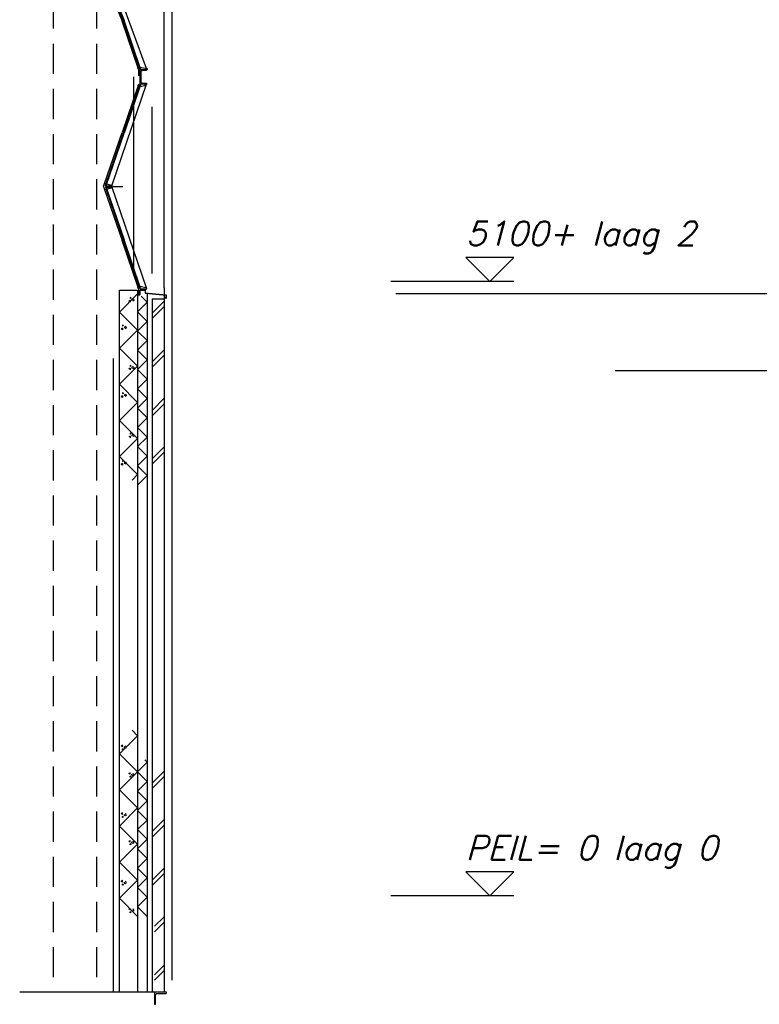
# Model space of a CAD drawing. Extents: x -152209 to 159908, y 32091 to 111955.
# Tile 48 of 59: x 118510 to 124652, y 54710 to 62884. Entities that reach past the tile are written whole.
import ezdxf

# ---------------------------------------------------------------- set-up
doc = ezdxf.new("R2010")
doc.units = 0
doc.header["$LTSCALE"] = 1000
doc.header["$MEASUREMENT"] = 0
doc.linetypes.add('HIDDEN', pattern=[0.375, 0.25, -0.125])
doc.layers.get('0').update_dxf_attribs({"linetype": 'CONTINUOUS'})
for name, color, linetype in [('ALGEM-ARC', 15, 'CONTINUOUS'), ('ALUM-DRS', 4, 'CONTINUOUS'), ('BETON-ARC', 15, 'CONTINUOUS'), ('BETON-DRS', 7, 'CONTINUOUS'), ('BIB', 7, 'CONTINUOUS'), ('GLAS-ARC', 4, 'CONTINUOUS'), ('HOUT-AZ', 15, 'CONTINUOUS'), ('HOUT-DRS', 4, 'CONTINUOUS'), ('ISOL-ALG', 3, 'CONTINUOUS'), ('ISOL-ARC', 15, 'CONTINUOUS'), ('PEILM', 3, 'CONTINUOUS'), ('STAAL-AZ', 3, 'CONTINUOUS'), ('STAAL-DRS', 4, 'CONTINUOUS'), ('STAALWND', 3, 'HIDDEN'), ('STEEN-ARC', 15, 'CONTINUOUS'), ('STEEN-AZ', 3, 'CONTINUOUS'), ('STEEN-DRS', 7, 'CONTINUOUS')]:
    doc.layers.add(name, color=color, linetype=linetype)
doc.styles.get("Standard").update_dxf_attribs({"font": 'simplex'})

# ---------------------------------------------------------------- blocks, each defined once
blk = doc.blocks.new('UNP120')
at = {"layer": 'STAAL-DRS'}
blk.add_lwpolyline([(0, 120), (55, 120), (55, 117.4, -0.391021), (50.9, 112.9), (15.3, 110, 0.391021), (7, 101.1), (7, 18.9, 0.391021), (15.3, 10), (50.9, 7.1, -0.391021), (55, 2.6), (55, 0), (0, 0)], format="xyb", close=True, dxfattribs=at)
blk = doc.blocks.new('TRARAAM')
at = {"layer": 'GLAS-ARC'}
for p, q in [((-201, 1635.2), (-195.3, 1633.3)), ((-195.3, 1633.3), (-331.9, 1232.9)), ((-480.8, 875), (-337.6, 1234.8)), ((-480, 858.9), (-331.9, 1232.9)), ((-485.7, 860.8), (-480, 858.9)), ((-485.7, 860.8), (-480, 858.9)), ((-485.7, 839.2), (-480, 841.1)), ((-485.7, 839.2), (-480, 841.1)), ((-480.8, 825), (-337.6, 465.2)), ((-480, 841.1), (-331.9, 467.1)), ((-195.3, 66.7), (-331.9, 467.1)), ((-201, 64.8), (-195.3, 66.7))]:
    blk.add_line(p, q, dxfattribs=at)
at = {"layer": 'HOUT-DRS'}
blk.add_line((-432.3, 850), (-342.5, 850), dxfattribs=at)
at = {"layer": 'STAAL-AZ'}
for p, q in [((-480.8, 875), (-210.8, 1606.4)), ((-432.3, 856), (-148.2, 1628.8)), ((-215.9, 1628.7), (-348.9, 1238.7)), ((-205.8, 1621), (-337.6, 1234.8)), ((-493.5, 875), (-348.9, 1238.7)), ((-480.8, 875), (-337.6, 1234.8)), ((-493.5, 825), (-348.9, 461.3)), ((-480.8, 825), (-210.8, 93.6)), ((-480.8, 825), (-337.6, 465.2)), ((-432.3, 844), (-148.2, 71.2)), ((-215.9, 71.3), (-348.9, 461.3)), ((-205.8, 79), (-337.6, 465.2))]:
    blk.add_line(p, q, dxfattribs=at)
at = {"layer": 'STAAL-DRS'}
for p, q in [((-212, 1640), (-217.2, 1624.9)), ((-212, 1640), (-212, 1690)), ((-199.3, 1690), (-212, 1690)), ((-199.3, 1640), (-205.8, 1621)), ((-200.1, 1619.1), (-193, 1640)), ((-193, 1640), (-140.1, 1640)), ((-140.1, 1630.3), (-140.1, 1640)), ((-205.8, 1621), (-217.2, 1624.9)), ((-200.1, 1619.1), (-140.1, 1630.3)), ((-502, 850), (-493.5, 875)), ((-502, 850), (-493.5, 875)), ((-502, 850), (-493.5, 825)), ((-502, 850), (-493.5, 825)), ((-493.5, 875), (-480.8, 875)), ((-493.5, 875), (-480.8, 875)), ((-493.5, 825), (-480.8, 825)), ((-493.5, 825), (-480.8, 825)), ((-487.3, 856), (-480.8, 875)), ((-487.3, 856), (-480.8, 875)), ((-487.3, 856), (-432.3, 856)), ((-487.3, 856), (-432.3, 856)), ((-487.3, 844), (-432.3, 844)), ((-487.3, 844), (-480.8, 825)), ((-487.3, 844), (-480.8, 825)), ((-487.3, 844), (-432.3, 844)), ((-475.1, 873.1), (-431.5, 858.2)), ((-475.1, 873.1), (-431.5, 858.2)), ((-475.1, 826.9), (-431.5, 841.8)), ((-475.1, 826.9), (-431.5, 841.8)), ((-432.3, 856), (-432.3, 844)), ((-432.3, 844), (-432.3, 856)), ((-205.8, 79), (-217.2, 75.1)), ((-212, 60), (-217.2, 75.1)), ((-212, 60), (-212, 10)), ((-199.3, 10), (-212, 10)), ((-199.3, 60), (-205.8, 79)), ((-200.1, 80.9), (-193, 60)), ((-200.1, 80.9), (-140.1, 69.7)), ((-193, 60), (-140.1, 60)), ((-140.1, 69.7), (-140.1, 60))]:
    blk.add_line(p, q, dxfattribs=at)
at = {"layer": 'BIB'}
blk.add_blockref('UNP120', (-199.3, -60), dxfattribs=at)
blk = doc.blocks.new('*X19')
at = {"color": 0}
for p, q in [((76578.7, 56939.6), (76533.3, 56985)), ((76428.7, 56789.6), (76578.7, 56939.6)), ((76455, 56861.9), (76443, 56855)), ((76455, 56848.1), (76443, 56855)), ((76455, 56848.1), (76455, 56861.9)), ((76455, 56823.4), (76455, 56832)), ((76462.4, 56827.7), (76455, 56832)), ((76462.4, 56827.7), (76455, 56823.4)), ((76468.9, 56840.1), (76468.9, 56848.7)), ((76476.4, 56835.8), (76468.9, 56840.1)), ((76483.9, 56848.7), (76476.4, 56853)), ((76483.9, 56840.1), (76476.4, 56835.8)), ((76483.9, 56840.1), (76483.9, 56848.7)), ((76578.7, 56639.6), (76428.7, 56789.6)), ((76428.7, 56489.6), (76578.7, 56639.6)), ((76517.8, 56619.5), (76505.9, 56626.4)), ((76517.8, 56619.5), (76517.8, 56633.3)), ((76517.8, 56594.8), (76517.8, 56603.4)), ((76525.3, 56599.1), (76517.8, 56603.4)), ((76525.3, 56599.1), (76517.8, 56594.8)), ((76531.8, 56611.4), (76531.8, 56620.1)), ((76539.3, 56607.1), (76531.8, 56611.4)), ((76546.7, 56620.1), (76539.3, 56624.4)), ((76546.7, 56611.4), (76539.3, 56607.1)), ((76546.7, 56611.4), (76546.7, 56620.1)), ((76578.7, 56339.6), (76428.7, 56489.6)), ((76428.7, 56189.6), (76578.7, 56339.6)), ((76455, 56299.4), (76443, 56292.5)), ((76455, 56285.6), (76443, 56292.5)), ((76455, 56285.6), (76455, 56299.4)), ((76455, 56260.9), (76455, 56269.5)), ((76462.4, 56265.2), (76455, 56269.5)), ((76462.4, 56265.2), (76455, 56260.9)), ((76468.9, 56277.6), (76468.9, 56286.2)), ((76476.4, 56273.3), (76468.9, 56277.6)), ((76483.9, 56286.2), (76476.4, 56290.5)), ((76483.9, 56277.6), (76476.4, 56273.3)), ((76483.9, 56277.6), (76483.9, 56286.2)), ((76578.7, 56039.6), (76428.7, 56189.6)), ((76428.7, 55889.6), (76578.7, 56039.6)), ((76517.8, 56057), (76505.9, 56063.9)), ((76517.8, 56057), (76517.8, 56070.8)), ((76517.8, 56032.3), (76517.8, 56040.9)), ((76525.3, 56036.6), (76517.8, 56040.9)), ((76525.3, 56036.6), (76517.8, 56032.3)), ((76531.8, 56048.9), (76531.8, 56057.6)), ((76539.3, 56044.6), (76531.8, 56048.9)), ((76546.7, 56057.6), (76539.3, 56061.9)), ((76546.7, 56048.9), (76539.3, 56044.6)), ((76546.7, 56048.9), (76546.7, 56057.6)), ((76578.7, 55739.6), (76428.7, 55889.6)), ((76428.7, 55589.6), (76578.7, 55739.6)), ((76455, 55736.9), (76443, 55730)), ((76455, 55723.1), (76443, 55730)), ((76455, 55723.1), (76455, 55736.9)), ((76455, 55698.4), (76455, 55707)), ((76462.4, 55702.7), (76455, 55707)), ((76462.4, 55702.7), (76455, 55698.4)), ((76468.9, 55715.1), (76468.9, 55723.7)), ((76476.4, 55710.8), (76468.9, 55715.1)), ((76483.9, 55723.7), (76476.4, 55728)), ((76483.9, 55715.1), (76476.4, 55710.8)), ((76483.9, 55715.1), (76483.9, 55723.7)), ((76578.7, 55439.6), (76428.7, 55589.6)), ((76517.8, 55494.5), (76517.8, 55508.3)), ((76517.8, 55494.5), (76505.9, 55501.4)), ((76517.8, 55469.8), (76517.8, 55478.4)), ((76525.3, 55474.1), (76517.8, 55478.4)), ((76525.3, 55474.1), (76517.8, 55469.8)), ((76531.8, 55486.4), (76531.8, 55495.1)), ((76539.3, 55482.1), (76531.8, 55486.4)), ((76546.7, 55495.1), (76539.3, 55499.4)), ((76546.7, 55486.4), (76539.3, 55482.1)), ((76546.7, 55486.4), (76546.7, 55495.1))]:
    blk.add_line(p, q, dxfattribs=at)
blk = doc.blocks.new('*X21')
at = {"color": 0}
for p, q in [((-510, -4100), (-460, -4050)), ((-430, -4180), (-510, -4100)), ((-510, -4260), (-430, -4180)), ((-430, -4340), (-510, -4260)), ((-510, -4420), (-430, -4340)), ((-430, -4500), (-510, -4420)), ((-510, -4580), (-430, -4500)), ((-430, -4660), (-510, -4580)), ((-510, -4740), (-430, -4660)), ((-430, -4820), (-510, -4740)), ((-510, -4900), (-430, -4820)), ((-430, -4980), (-510, -4900)), ((-510, -5060), (-430, -4980)), ((-430, -5140), (-510, -5060)), ((-510, -5220), (-430, -5140)), ((-430, -5300), (-510, -5220)), ((-510, -5380), (-430, -5300)), ((-430, -5460), (-510, -5380)), ((-510, -5540), (-430, -5460)), ((-430, -5620), (-510, -5540))]:
    blk.add_line(p, q, dxfattribs=at)
blk = doc.blocks.new('*X20')
at = {"color": 0}
for p, q in [((-650, 559.2), (-550, 659.2)), ((-650, 514.2), (-550, 614.2)), ((-650, 156.1), (-550, 256.1)), ((-650, 111.1), (-550, 211.1)), ((-650, -246.9), (-550, -146.9)), ((-650, -291.9), (-550, -191.9)), ((-650, -650), (-550, -550)), ((-650, -695), (-550, -595))]:
    blk.add_line(p, q, dxfattribs=at)
blk = doc.blocks.new('*X18')
at = {"color": 0}
for p, q in [((76658.7, 56719.6), (76637.8, 56740.6)), ((76578.7, 56639.6), (76658.7, 56719.6)), ((76658.7, 56559.6), (76578.7, 56639.6)), ((76578.7, 56479.6), (76658.7, 56559.6)), ((76658.7, 56399.6), (76578.7, 56479.6)), ((76578.7, 56319.6), (76658.7, 56399.6)), ((76658.7, 56239.6), (76578.7, 56319.6)), ((76578.7, 56159.6), (76658.7, 56239.6)), ((76658.7, 56079.6), (76578.7, 56159.6)), ((76578.7, 55999.6), (76658.7, 56079.6)), ((76658.7, 55919.6), (76578.7, 55999.6)), ((76578.7, 55839.6), (76658.7, 55919.6)), ((76658.7, 55759.6), (76578.7, 55839.6)), ((76578.7, 55679.6), (76658.7, 55759.6)), ((76658.7, 55599.6), (76578.7, 55679.6)), ((76578.7, 55519.6), (76658.7, 55599.6)), ((76658.7, 55439.6), (76578.7, 55519.6))]:
    blk.add_line(p, q, dxfattribs=at)
blk = doc.blocks.new('*X17')
at = {"color": 0}
for p, q in [((76698.7, 56546.2), (76798.7, 56646.2)), ((76698.7, 56501.2), (76798.7, 56601.2)), ((76698.7, 56143.1), (76798.7, 56243.1)), ((76698.7, 56098.1), (76798.7, 56198.1)), ((76698.7, 55740.1), (76798.7, 55840.1)), ((76698.7, 55695.1), (76798.7, 55795.1)), ((76718.7, 55357), (76798.7, 55437)), ((76718.7, 55312), (76798.7, 55392)), ((76718.7, 54954), (76798.7, 55034)), ((76718.7, 54909), (76798.7, 54989))]:
    blk.add_line(p, q, dxfattribs=at)
blk = doc.blocks.new('10010010')
at = {"layer": 'STAAL-DRS', "linetype": 'ByBlock'}
blk.add_lwpolyline([(0, 0), (100, 0), (100, 4, 0.414214), (94, 10), (22, 10, -0.414214), (10, 22), (10, 94, 0.414214), (4, 100), (0, 100)], format="xyb", close=True, dxfattribs=at)
blk = doc.blocks.new('PEILM')
blk.add_line((2, 0), (-8.219, 0))
blk.add_lwpolyline([(0, 0), (2, 2), (-2, 2)], close=True)
at = {"oblique": 15}
blk.add_attdef('PEILM', (-2, 3), '', height=2, dxfattribs=at)

msp = doc.modelspace()

# ---------------------------------------------------------------- linework, layer by layer
at = {"layer": 'ALGEM-ARC'}
msp.add_line((119773, 81909.6), (119773, 54909.6), dxfattribs=at)
at = {"layer": 'ALUM-DRS'}
for points in [[(119550.7, 60647.7), (119550.7, 60614.2), (119725.5, 60597.4), (119725.5, 60572.9), (119715.2, 60581.3)], [(119552.7, 60647.7), (119552.7, 60616), (119727.5, 60599.1), (119727.5, 60568.7), (119713.9, 60579.7)]]:
    msp.add_lwpolyline(points, dxfattribs=at)
at = {"layer": 'BETON-DRS'}
msp.add_lwpolyline([(119338.9, 54809.6), (119338.9, 60637.6), (119488.9, 60637.6), (119488.9, 54809.6)], dxfattribs=at)
at = {"layer": 'BIB'}
msp.add_line((119708.9, 60659.2), (119708.9, 80716.1), dxfattribs=at)
at = {"layer": 'GLAS-ARC'}
for p, q in [((119513.6, 62342.9), (119377, 61942.5)), ((119507.9, 62344.8), (119513.6, 62342.9)), ((119228.1, 61524.6), (119371.3, 61944.4)), ((119228.9, 61508.5), (119377, 61942.5)), ((119223.2, 61510.4), (119228.9, 61508.5)), ((119223.2, 61488.8), (119228.9, 61490.8)), ((119228.1, 61474.6), (119371.3, 61054.8)), ((119228.9, 61490.8), (119377, 61056.8)), ((119513.6, 60656.4), (119377, 61056.8)), ((119507.9, 60654.4), (119513.6, 60656.4))]:
    msp.add_line(p, q, dxfattribs=at)
at = {"layer": 'HOUT-AZ'}
for p, q in [((119458.9, 60776.6), (119458.9, 62409.6)), ((119608.9, 60776.6), (119608.9, 62159.6))]:
    msp.add_line(p, q, dxfattribs=at)
at = {"layer": 'HOUT-DRS'}
msp.add_line((119276.6, 61499.6), (119366.4, 61499.6), dxfattribs=at)
at = {"layer": 'ISOL-ALG'}
msp.add_line((119568.9, 60612.5), (119568.9, 54809.6), dxfattribs=at)
at = {"layer": 'STAAL-AZ'}
for p, q in [((119228.1, 61524.6), (119498.1, 62316)), ((119276.6, 61505.6), (119564.5, 62349.6)), ((119493, 62338.4), (119359.9, 61948.3)), ((119503.1, 62330.6), (119371.3, 61944.4)), ((119215.4, 61524.6), (119359.9, 61948.3)), ((119228.1, 61524.6), (119371.3, 61944.4)), ((119215.4, 61474.6), (119359.9, 61051)), ((119228.1, 61474.6), (119371.3, 61054.8)), ((119228.1, 61474.6), (119498.1, 60683.3)), ((119276.6, 61493.6), (119560.7, 60660.8)), ((119493, 60660.9), (119359.9, 61051)), ((119503.1, 60668.6), (119371.3, 61054.8)), ((121632.7, 60609.6), (126843.7, 60609.6)), ((119288.9, 54809.6), (119288.9, 60070.6)), ((119628.9, 54809.6), (118510, 54809.6))]:
    msp.add_line(p, q, dxfattribs=at)
at = {"layer": 'STAAL-DRS'}
for p, q in [((119496.9, 62349.6), (119491.7, 62334.5)), ((119503.1, 62330.6), (119491.7, 62334.5)), ((119509.5, 62349.6), (119503.1, 62330.6)), ((119508.7, 62328.7), (119549.5, 62336.4)), ((119549.5, 62349.6), (119549.5, 62336.4)), ((119206.9, 61499.6), (119215.4, 61524.6)), ((119206.9, 61499.6), (119215.4, 61474.6)), ((119215.4, 61524.6), (119228.1, 61524.6)), ((119215.4, 61474.6), (119228.1, 61474.6)), ((119221.6, 61505.6), (119228.1, 61524.6)), ((119221.6, 61505.6), (119276.6, 61505.6)), ((119221.6, 61493.6), (119228.1, 61474.6)), ((119221.6, 61493.6), (119276.6, 61493.6)), ((119233.8, 61476.6), (119228.9, 61490.8)), ((119233.8, 61522.7), (119277.3, 61507.8)), ((119233.8, 61476.6), (119277.3, 61491.4)), ((119276.6, 61505.6), (119276.6, 61493.6)), ((119503.1, 60668.6), (119491.7, 60664.8)), ((119496.9, 60649.6), (119491.7, 60664.8)), ((119509.5, 60649.6), (119503.1, 60668.6)), ((119508.7, 60670.6), (119560.7, 60660.8)), ((119560.7, 60660.8), (119564.5, 60649.6)), ((119484.9, 60599.6), (119508.9, 60599.6)), ((119496.9, 60649.6), (119496.9, 60599.6)), ((119508.9, 60637.6), (119546.7, 60637.6)), ((119508.9, 60637.6), (119508.9, 60599.6)), ((119509.5, 60649.6), (119546.7, 60649.6)), ((119509.5, 60649.6), (119564.5, 60649.6)), ((119546.7, 60649.6), (119546.7, 60637.6)), ((119564.5, 60649.6), (119565.3, 60649.6))]:
    msp.add_line(p, q, dxfattribs=at)
at = {"layer": 'STAALWND'}
for p, q in [((118788.9, 75809.6), (118788.9, 54809.6)), ((119147.9, 75809.6), (119147.9, 54809.6))]:
    msp.add_line(p, q, dxfattribs=at)
at = {"layer": 'STEEN-AZ'}
msp.add_line((133224.7, 59969.6), (123454.7, 59969.6), dxfattribs=at)
at = {"layer": 'STEEN-DRS'}
for p, q in [((119708.9, 60659.2), (119708.9, 54809.6)), ((119608.9, 60566.2), (119708.9, 60566.2)), ((119608.9, 60566.2), (119608.9, 54809.6))]:
    msp.add_line(p, q, dxfattribs=at)

# ---------------------------------------------------------------- block references
at = {"layer": 'BETON-ARC', "xscale": -1, "rotation": 180}
msp.add_blockref('*X19', (42910.2, 116046.8), dxfattribs=at)
at = {"layer": 'BETON-ARC'}
msp.add_blockref('*X19', (42910.2, 0), dxfattribs=at)
at = {"layer": 'BIB'}
msp.add_blockref('TRARAAM', (119708.9, 62409.6), dxfattribs=at)
at = {"layer": 'BIB', "rotation": 270}
msp.add_blockref('10010010', (119628.9, 54809.6), dxfattribs=at)
at = {"layer": 'ISOL-ARC', "xscale": -1}
msp.add_blockref('*X21', (119058.9, 64639.5), dxfattribs=at)
at = {"layer": 'ISOL-ARC'}
msp.add_blockref('*X18', (42910.2, 0), dxfattribs=at)
at = {"layer": 'PEILM', "xscale": 100, "yscale": 100, "zscale": 100}
for p, values in [((122415, 60709.6), {'PEILM': '5100+ laag 2'}), ((122415, 55609.6), {'PEILM': 'PEIL= 0 laag 0'})]:
    msp.add_blockref('PEILM', p, dxfattribs=at).add_auto_attribs(values)
at = {"layer": 'STEEN-ARC'}
for name, p in [('*X20', (120258.9, 59887.8)), ('*X17', (42910.2, 0))]:
    msp.add_blockref(name, p, dxfattribs=at)

doc.saveas('drawing.dxf')
